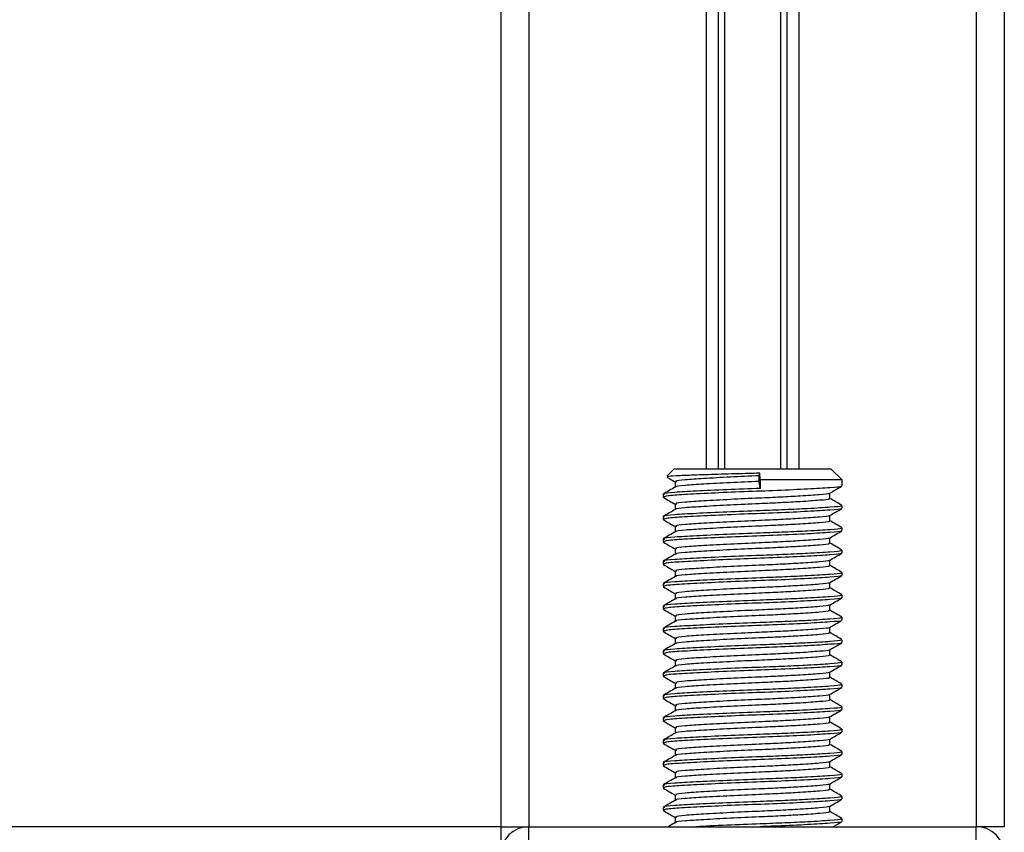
# Model space of a CAD drawing. Header units: millimetres. Extents: x 0 to 420, y 0 to 297.
# Tile 76 of 119: x 209.79 to 212.7, y 207.05 to 209.45. Entities that reach past the tile are written whole.
import ezdxf

# ---------------------------------------------------------------- set-up
doc = ezdxf.new("R2010")
doc.units = ezdxf.units.MM

msp = doc.modelspace()

# ---------------------------------------------------------------- linework, layer by layer
at = {"color": 7, "linetype": 'Continuous', "lineweight": 25}
for p, q in [((211.21221, 228.18248), (211.21221, 207.0679)), ((211.29469, 228.18248), (211.29469, 207.0679)), ((212.61435, 228.18248), (212.61435, 207.0679)), ((212.69683, 228.18248), (212.69683, 207.0679)), ((211.8176, 224.95261), (211.8176, 208.12363)), ((211.85337, 224.95261), (211.85337, 208.12363)), ((211.87231, 224.95261), (211.87231, 208.12363)), ((212.03673, 224.95261), (212.03673, 208.12363)), ((212.05567, 224.95261), (212.05567, 208.12363)), ((212.09143, 224.95261), (212.09143, 208.12363)), ((211.72358, 208.12363), (211.70216, 208.10221)), ((211.72358, 208.12363), (212.18546, 208.12363)), ((211.97431, 208.10301), (211.97559, 208.11155)), ((211.9774, 208.09064), (211.97559, 208.11155)), ((212.21845, 208.09064), (212.18546, 208.12363)), ((211.7263, 208.08554), (211.7263, 208.06952)), ((211.97431, 208.08651), (211.97431, 208.10301)), ((211.9774, 208.06589), (211.97431, 208.08651)), ((211.9774, 208.09064), (211.9774, 208.06589)), ((212.21845, 208.09064), (211.9774, 208.09064)), ((212.21845, 208.0732), (212.21845, 208.09064)), ((212.18274, 208.03606), (212.18274, 208.05214)), ((211.69059, 208.04847), (211.69059, 208.04019)), ((211.69096, 208.03962), (211.69318, 208.03925)), ((211.7263, 208.01956), (211.7263, 208.00354)), ((212.21845, 208.00721), (212.21845, 208.01546)), ((211.69059, 207.98249), (211.69059, 207.97421)), ((211.69096, 207.97363), (211.69318, 207.97327)), ((212.18274, 207.97007), (212.18274, 207.98616)), ((211.7263, 207.95358), (211.7263, 207.93755)), ((212.21845, 207.94123), (212.21845, 207.94948)), ((211.69059, 207.9165), (211.69059, 207.90823)), ((211.69096, 207.90765), (211.69318, 207.90728)), ((212.18274, 207.90409), (212.18274, 207.92017)), ((211.7263, 207.88759), (211.7263, 207.87157)), ((212.21845, 207.87525), (212.21845, 207.8835)), ((211.69059, 207.85052), (211.69059, 207.84224)), ((212.18274, 207.83811), (212.18274, 207.85419)), ((211.69096, 207.84167), (211.69318, 207.8413)), ((211.7263, 207.82161), (211.7263, 207.80559)), ((212.21845, 207.80926), (212.21845, 207.81751)), ((211.69059, 207.78454), (211.69059, 207.77626)), ((211.69096, 207.77568), (211.69318, 207.77532)), ((212.18274, 207.77212), (212.18274, 207.78821)), ((211.7263, 207.75563), (211.7263, 207.73961)), ((212.21845, 207.74328), (212.21845, 207.75153)), ((211.69059, 207.71856), (211.69059, 207.71028)), ((211.69096, 207.7097), (211.69318, 207.70933)), ((212.18274, 207.70614), (212.18274, 207.72222)), ((211.7263, 207.68964), (211.7263, 207.67362)), ((212.21845, 207.6773), (212.21845, 207.68555)), ((211.69059, 207.65257), (211.69059, 207.64429)), ((212.18274, 207.64016), (212.18274, 207.65624)), ((211.69096, 207.64372), (211.69318, 207.64335)), ((211.7263, 207.62366), (211.7263, 207.60764)), ((212.21845, 207.61132), (212.21845, 207.61956)), ((212.18274, 207.57417), (212.18274, 207.59026)), ((211.69059, 207.58659), (211.69059, 207.57831)), ((211.69096, 207.57773), (211.69318, 207.57737)), ((211.7263, 207.55768), (211.7263, 207.54166)), ((212.21845, 207.54533), (212.21845, 207.55358)), ((211.69059, 207.52061), (211.69059, 207.51233)), ((211.69096, 207.51175), (211.69318, 207.51138)), ((212.18274, 207.50819), (212.18274, 207.52427)), ((211.7263, 207.4917), (211.7263, 207.47567)), ((212.21845, 207.47935), (212.21845, 207.4876)), ((211.69059, 207.45462), (211.69059, 207.44634)), ((211.69096, 207.44577), (211.69318, 207.4454)), ((212.18274, 207.44221), (212.18274, 207.45829)), ((211.7263, 207.42571), (211.7263, 207.40969)), ((212.21845, 207.41337), (212.21845, 207.42161)), ((211.69059, 207.38864), (211.69059, 207.38036)), ((212.18274, 207.37622), (212.18274, 207.39231)), ((211.69096, 207.37978), (211.69318, 207.37942)), ((211.7263, 207.35973), (211.7263, 207.34371)), ((212.21845, 207.34738), (212.21845, 207.35563)), ((212.18274, 207.31024), (212.18274, 207.32632)), ((211.69059, 207.32266), (211.69059, 207.31438)), ((211.69096, 207.3138), (211.69318, 207.31344)), ((211.7263, 207.29375), (211.7263, 207.27772)), ((212.21845, 207.2814), (212.21845, 207.28965)), ((211.69059, 207.25667), (211.69059, 207.24839)), ((211.69096, 207.24782), (211.69318, 207.24745)), ((212.18274, 207.24426), (212.18274, 207.26034)), ((211.7263, 207.22776), (211.7263, 207.21174)), ((212.21845, 207.21542), (212.21845, 207.22366)), ((211.69059, 207.19069), (211.69059, 207.18241)), ((211.69096, 207.18184), (211.69318, 207.18147)), ((212.18274, 207.17828), (212.18274, 207.19436)), ((211.7263, 207.16178), (211.7263, 207.14576)), ((212.21845, 207.14943), (212.21845, 207.15768)), ((211.69059, 207.12471), (211.69059, 207.11643)), ((212.18274, 207.11229), (212.18274, 207.12838)), ((211.69096, 207.11585), (211.69318, 207.11549)), ((211.7263, 207.0958), (211.7263, 207.07977)), ((211.21221, 207.0679), (164.1003, 207.0679)), ((211.21221, 207.0679), (211.21221, 206.99532)), ((211.21221, 207.0679), (211.29469, 207.0679)), ((211.29469, 207.00192), (211.29469, 207.0679)), ((211.29469, 207.0679), (212.61435, 207.0679)), ((212.21845, 207.08345), (212.21845, 207.0917)), ((212.69683, 207.0679), (212.61435, 207.0679)), ((212.61435, 207.00192), (212.61435, 207.0679))]:
    msp.add_line(p, q, dxfattribs=at)
for centre, start, end in [((211.29469, 206.98542), 90, 180), ((212.61435, 206.98542), 0, 90)]:
    msp.add_arc(centre, 0.08248, start, end, dxfattribs=at)
for points, knots in [([(211.70387, 208.1005), (211.70407, 208.10098), (211.70461, 208.10225), (211.73753, 208.10423), (211.79495, 208.10632), (211.87075, 208.10874), (211.93389, 208.1105), (211.96849, 208.11137), (211.97559, 208.11155)], [0, 0, 0, 0, 0.127965, 0.3355013, 0.5431564, 0.74606, 0.9478924, 1, 1, 1, 1]), ([(211.70196, 208.09923), (211.70448, 208.09777), (211.7126, 208.09307), (211.72071, 208.08837), (211.7263, 208.08513)], [0, 0, 0, 0, 0.3105896, 1, 1, 1, 1]), ([(211.97431, 208.08651), (211.94548, 208.08524), (211.88702, 208.08267), (211.80807, 208.07831), (211.75324, 208.07468), (211.72624, 208.07175), (211.7288, 208.07018), (211.72911, 208.06999)], [0, 0, 0, 0, 0.2397753, 0.4862266, 0.7231599, 0.9662013, 1, 1, 1, 1]), ([(211.97431, 208.10301), (211.94546, 208.10174), (211.88697, 208.09916), (211.80824, 208.09481), (211.75262, 208.09117), (211.72514, 208.08794), (211.72914, 208.08606), (211.7302, 208.08556)], [0, 0, 0, 0, 0.2274733, 0.46128, 0.686057, 0.9166289, 1, 1, 1, 1]), ([(211.72708, 208.06997), (211.72111, 208.06651), (211.70916, 208.05959), (211.69721, 208.05268), (211.69124, 208.04922)], [0, 0, 0, 0, 0.49989867, 1, 1, 1, 1]), ([(211.9774, 208.06589), (211.94405, 208.06462), (211.87641, 208.06205), (211.78534, 208.05769), (211.72104, 208.05406), (211.68928, 208.05083), (211.69386, 208.04896), (211.69506, 208.04847)], [0, 0, 0, 0, 0.227753, 0.46184, 0.6868963, 0.9177483, 1, 1, 1, 1]), ([(212.2147, 208.07224), (212.21508, 208.072), (212.21764, 208.0704), (212.18575, 208.06784), (212.12145, 208.06374), (212.02952, 208.05948), (211.92788, 208.0559), (211.82956, 208.05165), (211.75031, 208.04756), (211.69888, 208.04407), (211.69482, 208.04144), (211.6929, 208.04019)], [0, 0, 0, 0, 0.020946, 0.1431057, 0.2683321, 0.3948123, 0.5164381, 0.6428345, 0.7681974, 0.8902633, 1, 1, 1, 1]), ([(212.18161, 208.05148), (212.18758, 208.05494), (212.19952, 208.06186), (212.21146, 208.06877), (212.21744, 208.07223)], [0, 0, 0, 0, 0.4999098, 1, 1, 1, 1]), ([(211.6916, 208.03924), (211.69757, 208.03578), (211.70914, 208.02909), (211.72071, 208.02239), (211.7263, 208.01915)], [0, 0, 0, 0, 0.5163558, 1, 1, 1, 1]), ([(212.17867, 208.03606), (212.1797, 208.03551), (212.18326, 208.03358), (212.15508, 208.03071), (212.10322, 208.02696), (212.03886, 208.02339), (211.96764, 208.02023), (211.88687, 208.01668), (211.8081, 208.01233), (211.75323, 208.00869), (211.72624, 208.00577), (211.7288, 208.0042), (211.72911, 208.00401)], [0, 0, 0, 0, 0.0490909, 0.1710963, 0.2961678, 0.392313, 0.4852006, 0.6086368, 0.7355098, 0.8574829, 0.9826005, 1, 1, 1, 1]), ([(212.17961, 208.05149), (212.17986, 208.0513), (212.18188, 208.04974), (212.15435, 208.04722), (212.10337, 208.04345), (212.03883, 208.03988), (211.96766, 208.03673), (211.88682, 208.03317), (211.80828, 208.02882), (211.75261, 208.02519), (211.72515, 208.02196), (211.72914, 208.02008), (211.7302, 208.01958)], [0, 0, 0, 0, 0.0170089, 0.1395429, 0.2651564, 0.3617182, 0.4550083, 0.5789794, 0.7064021, 0.8289037, 0.9545634, 1, 1, 1, 1]), ([(212.2178, 208.01622), (212.21182, 208.01968), (212.20014, 208.02645), (212.18845, 208.03322), (212.18274, 208.03653)], [0, 0, 0, 0, 0.5112595, 1, 1, 1, 1]), ([(211.72708, 208.00399), (211.72111, 208.00053), (211.70916, 207.99361), (211.69721, 207.98669), (211.69124, 207.98323)], [0, 0, 0, 0, 0.4998987, 1, 1, 1, 1]), ([(212.21374, 208.01546), (212.21493, 208.0149), (212.21908, 208.01297), (212.18648, 208.01009), (212.12649, 208.00634), (212.05206, 208.00277), (211.9697, 207.99961), (211.87623, 207.99606), (211.78538, 207.99171), (211.72103, 207.98807), (211.68928, 207.98485), (211.69386, 207.98298), (211.69506, 207.98249)], [0, 0, 0, 0, 0.04826734, 0.16698745, 0.28868792, 0.3822403, 0.47262643, 0.59273734, 0.71618864, 0.8348774, 0.95662262, 1, 1, 1, 1]), ([(212.2147, 208.00626), (212.21508, 208.00602), (212.21764, 208.00442), (212.18575, 208.00185), (212.12145, 207.99776), (212.02952, 207.9935), (211.92788, 207.98992), (211.82956, 207.98567), (211.75031, 207.98158), (211.69888, 207.97809), (211.69482, 207.97546), (211.6929, 207.97421)], [0, 0, 0, 0, 0.020946, 0.1431057, 0.2683321, 0.3948123, 0.5164381, 0.6428345, 0.7681974, 0.8902633, 1, 1, 1, 1]), ([(212.18161, 207.9855), (212.18758, 207.98896), (212.19952, 207.99588), (212.21146, 208.00279), (212.21744, 208.00625)], [0, 0, 0, 0, 0.4999098, 1, 1, 1, 1]), ([(211.6916, 207.97326), (211.69757, 207.9698), (211.70914, 207.9631), (211.72071, 207.9564), (211.7263, 207.95316)], [0, 0, 0, 0, 0.5163558, 1, 1, 1, 1]), ([(212.17867, 207.97008), (212.1797, 207.96953), (212.18326, 207.9676), (212.15508, 207.96473), (212.10322, 207.96097), (212.03886, 207.9574), (211.96764, 207.95425), (211.88687, 207.9507), (211.8081, 207.94634), (211.75323, 207.94271), (211.72624, 207.93979), (211.7288, 207.93822), (211.72911, 207.93802)], [0, 0, 0, 0, 0.04909091, 0.17109626, 0.29616782, 0.39231299, 0.48520062, 0.60863681, 0.73550977, 0.85748287, 0.98260048, 1, 1, 1, 1]), ([(212.17961, 207.9855), (212.17986, 207.98531), (212.18188, 207.98376), (212.15435, 207.98124), (212.10337, 207.97747), (212.03883, 207.9739), (211.96766, 207.97074), (211.88682, 207.96719), (211.80828, 207.96284), (211.75261, 207.95921), (211.72515, 207.95598), (211.72914, 207.9541), (211.7302, 207.9536)], [0, 0, 0, 0, 0.0170089, 0.1395429, 0.2651564, 0.3617182, 0.4550083, 0.5789794, 0.7064021, 0.8289037, 0.9545634, 1, 1, 1, 1]), ([(212.2178, 207.95024), (212.21182, 207.9537), (212.20014, 207.96047), (212.18845, 207.96724), (212.18274, 207.97055)], [0, 0, 0, 0, 0.5112595, 1, 1, 1, 1]), ([(211.72708, 207.93801), (211.72111, 207.93455), (211.70916, 207.92763), (211.69721, 207.92071), (211.69124, 207.91725)], [0, 0, 0, 0, 0.4998987, 1, 1, 1, 1]), ([(212.21374, 207.94948), (212.21493, 207.94892), (212.21908, 207.94698), (212.18648, 207.94411), (212.12649, 207.94035), (212.05206, 207.93678), (211.9697, 207.93363), (211.87623, 207.93008), (211.78538, 207.92573), (211.72103, 207.92209), (211.68928, 207.91887), (211.69386, 207.917), (211.69506, 207.9165)], [0, 0, 0, 0, 0.0482673, 0.1669875, 0.2886879, 0.3822403, 0.4726264, 0.5927373, 0.7161886, 0.8348774, 0.9566226, 1, 1, 1, 1]), ([(212.2147, 207.94027), (212.21508, 207.94004), (212.21764, 207.93844), (212.18575, 207.93587), (212.12145, 207.93177), (212.02952, 207.92752), (211.92788, 207.92394), (211.82956, 207.91969), (211.75031, 207.91559), (211.69888, 207.91211), (211.69482, 207.90947), (211.6929, 207.90823)], [0, 0, 0, 0, 0.020946, 0.1431057, 0.2683321, 0.3948123, 0.5164381, 0.6428345, 0.7681974, 0.8902633, 1, 1, 1, 1]), ([(212.18161, 207.91952), (212.18758, 207.92298), (212.19952, 207.92989), (212.21146, 207.93681), (212.21744, 207.94027)], [0, 0, 0, 0, 0.4999098, 1, 1, 1, 1]), ([(211.6916, 207.90727), (211.69757, 207.90382), (211.70914, 207.89712), (211.72071, 207.89042), (211.7263, 207.88718)], [0, 0, 0, 0, 0.5163558, 1, 1, 1, 1]), ([(212.17961, 207.91952), (212.17986, 207.91933), (212.18188, 207.91777), (212.15435, 207.91525), (212.10337, 207.91149), (212.03883, 207.90792), (211.96766, 207.90476), (211.88682, 207.90121), (211.80828, 207.89686), (211.75261, 207.89322), (211.72515, 207.88999), (211.72914, 207.88811), (211.7302, 207.88762)], [0, 0, 0, 0, 0.0170089, 0.1395429, 0.2651564, 0.3617182, 0.4550083, 0.5789794, 0.7064021, 0.8289037, 0.9545634, 1, 1, 1, 1]), ([(212.21374, 207.8835), (212.21493, 207.88294), (212.21908, 207.881), (212.18648, 207.87813), (212.12649, 207.87437), (212.05206, 207.8708), (211.9697, 207.86765), (211.87623, 207.86409), (211.78538, 207.85974), (211.72103, 207.85611), (211.68928, 207.85288), (211.69386, 207.85101), (211.69506, 207.85052)], [0, 0, 0, 0, 0.0482673, 0.1669875, 0.2886879, 0.3822403, 0.4726264, 0.5927373, 0.7161886, 0.8348774, 0.9566226, 1, 1, 1, 1]), ([(212.17867, 207.9041), (212.1797, 207.90354), (212.18326, 207.90161), (212.15508, 207.89875), (212.10322, 207.89499), (212.03886, 207.89142), (211.96764, 207.88827), (211.88687, 207.88471), (211.8081, 207.88036), (211.75323, 207.87673), (211.72624, 207.8738), (211.7288, 207.87223), (211.72911, 207.87204)], [0, 0, 0, 0, 0.0490909, 0.1710963, 0.2961678, 0.392313, 0.4852006, 0.6086368, 0.7355098, 0.8574829, 0.9826005, 1, 1, 1, 1]), ([(212.2178, 207.88426), (212.21182, 207.88772), (212.20014, 207.89448), (212.18845, 207.90125), (212.18274, 207.90456)], [0, 0, 0, 0, 0.5112595, 1, 1, 1, 1]), ([(211.72708, 207.87202), (211.72111, 207.86856), (211.70916, 207.86164), (211.69721, 207.85473), (211.69124, 207.85127)], [0, 0, 0, 0, 0.4998987, 1, 1, 1, 1]), ([(212.2147, 207.87429), (212.21508, 207.87406), (212.21764, 207.87245), (212.18575, 207.86989), (212.12145, 207.86579), (212.02952, 207.86153), (211.92788, 207.85795), (211.82956, 207.8537), (211.75031, 207.84961), (211.69888, 207.84612), (211.69482, 207.84349), (211.6929, 207.84224)], [0, 0, 0, 0, 0.020946, 0.1431057, 0.2683321, 0.3948123, 0.5164381, 0.6428345, 0.7681974, 0.8902633, 1, 1, 1, 1]), ([(212.17961, 207.85354), (212.17986, 207.85335), (212.18188, 207.85179), (212.15435, 207.84927), (212.10337, 207.8455), (212.03883, 207.84193), (211.96766, 207.83878), (211.88682, 207.83523), (211.80828, 207.83087), (211.75261, 207.82724), (211.72515, 207.82401), (211.72914, 207.82213), (211.7302, 207.82163)], [0, 0, 0, 0, 0.0170089, 0.1395429, 0.2651564, 0.3617182, 0.4550083, 0.5789794, 0.7064021, 0.8289037, 0.9545634, 1, 1, 1, 1]), ([(212.18161, 207.85354), (212.18758, 207.85699), (212.19952, 207.86391), (212.21146, 207.87083), (212.21744, 207.87428)], [0, 0, 0, 0, 0.4999098, 1, 1, 1, 1]), ([(211.6916, 207.84129), (211.69757, 207.83783), (211.70914, 207.83114), (211.72071, 207.82444), (211.7263, 207.8212)], [0, 0, 0, 0, 0.5163558, 1, 1, 1, 1]), ([(212.17867, 207.83811), (212.1797, 207.83756), (212.18326, 207.83563), (212.15508, 207.83276), (212.10322, 207.82901), (212.03886, 207.82544), (211.96764, 207.82228), (211.88687, 207.81873), (211.8081, 207.81438), (211.75323, 207.81074), (211.72624, 207.80782), (211.7288, 207.80625), (211.72911, 207.80606)], [0, 0, 0, 0, 0.0490909, 0.1710963, 0.2961678, 0.392313, 0.4852006, 0.6086368, 0.7355098, 0.8574829, 0.9826005, 1, 1, 1, 1]), ([(212.2178, 207.81827), (212.21182, 207.82173), (212.20014, 207.8285), (212.18845, 207.83527), (212.18274, 207.83858)], [0, 0, 0, 0, 0.5112595, 1, 1, 1, 1]), ([(211.72708, 207.80604), (211.72111, 207.80258), (211.70916, 207.79566), (211.69721, 207.78874), (211.69124, 207.78528)], [0, 0, 0, 0, 0.4998987, 1, 1, 1, 1]), ([(212.21374, 207.81751), (212.21493, 207.81695), (212.21908, 207.81502), (212.18648, 207.81215), (212.12649, 207.80839), (212.05206, 207.80482), (211.9697, 207.80166), (211.87623, 207.79811), (211.78538, 207.79376), (211.72103, 207.79012), (211.68928, 207.7869), (211.69386, 207.78503), (211.69506, 207.78454)], [0, 0, 0, 0, 0.0482673, 0.1669875, 0.2886879, 0.3822403, 0.4726264, 0.5927373, 0.7161886, 0.8348774, 0.9566226, 1, 1, 1, 1]), ([(212.2147, 207.80831), (212.21508, 207.80807), (212.21764, 207.80647), (212.18575, 207.80391), (212.12145, 207.79981), (212.02952, 207.79555), (211.92788, 207.79197), (211.82956, 207.78772), (211.75031, 207.78363), (211.69888, 207.78014), (211.69482, 207.77751), (211.6929, 207.77626)], [0, 0, 0, 0, 0.020946, 0.1431057, 0.2683321, 0.3948123, 0.5164381, 0.6428345, 0.7681974, 0.8902633, 1, 1, 1, 1]), ([(212.18161, 207.78755), (212.18758, 207.79101), (212.19952, 207.79793), (212.21146, 207.80484), (212.21744, 207.8083)], [0, 0, 0, 0, 0.4999098, 1, 1, 1, 1]), ([(211.6916, 207.77531), (211.69757, 207.77185), (211.70914, 207.76515), (211.72071, 207.75845), (211.7263, 207.75521)], [0, 0, 0, 0, 0.5163558, 1, 1, 1, 1]), ([(212.17867, 207.77213), (212.1797, 207.77158), (212.18326, 207.76965), (212.15508, 207.76678), (212.10322, 207.76303), (212.03886, 207.75945), (211.96764, 207.7563), (211.88687, 207.75275), (211.8081, 207.7484), (211.75323, 207.74476), (211.72624, 207.74184), (211.7288, 207.74027), (211.72911, 207.74007)], [0, 0, 0, 0, 0.0490909, 0.1710963, 0.2961678, 0.392313, 0.4852006, 0.6086368, 0.7355098, 0.8574829, 0.9826005, 1, 1, 1, 1]), ([(212.17961, 207.78755), (212.17986, 207.78736), (212.18188, 207.78581), (212.15435, 207.78329), (212.10337, 207.77952), (212.03883, 207.77595), (211.96766, 207.7728), (211.88682, 207.76924), (211.80828, 207.76489), (211.75261, 207.76126), (211.72515, 207.75803), (211.72914, 207.75615), (211.7302, 207.75565)], [0, 0, 0, 0, 0.0170089, 0.1395429, 0.2651564, 0.3617182, 0.4550083, 0.5789794, 0.7064021, 0.8289037, 0.9545634, 1, 1, 1, 1]), ([(212.2178, 207.75229), (212.21182, 207.75575), (212.20014, 207.76252), (212.18845, 207.76929), (212.18274, 207.7726)], [0, 0, 0, 0, 0.5112595, 1, 1, 1, 1]), ([(211.72708, 207.74006), (211.72111, 207.7366), (211.70916, 207.72968), (211.69721, 207.72276), (211.69124, 207.7193)], [0, 0, 0, 0, 0.4998987, 1, 1, 1, 1]), ([(212.21374, 207.75153), (212.21493, 207.75097), (212.21908, 207.74903), (212.18648, 207.74616), (212.12649, 207.74241), (212.05206, 207.73883), (211.9697, 207.73568), (211.87623, 207.73213), (211.78538, 207.72778), (211.72103, 207.72414), (211.68928, 207.72092), (211.69386, 207.71905), (211.69506, 207.71856)], [0, 0, 0, 0, 0.04826734, 0.16698745, 0.28868792, 0.3822403, 0.47262643, 0.59273734, 0.71618864, 0.8348774, 0.95662262, 1, 1, 1, 1]), ([(212.2147, 207.74232), (212.21508, 207.74209), (212.21764, 207.74049), (212.18575, 207.73792), (212.12145, 207.73383), (212.02952, 207.72957), (211.92788, 207.72599), (211.82956, 207.72174), (211.75031, 207.71764), (211.69888, 207.71416), (211.69482, 207.71152), (211.6929, 207.71028)], [0, 0, 0, 0, 0.02094603, 0.1431057, 0.26833207, 0.39481226, 0.5164381, 0.64283453, 0.76819743, 0.89026332, 1, 1, 1, 1]), ([(212.18161, 207.72157), (212.18758, 207.72503), (212.19952, 207.73195), (212.21146, 207.73886), (212.21744, 207.74232)], [0, 0, 0, 0, 0.4999098, 1, 1, 1, 1]), ([(211.6916, 207.70932), (211.69757, 207.70587), (211.70914, 207.69917), (211.72071, 207.69247), (211.7263, 207.68923)], [0, 0, 0, 0, 0.5163558, 1, 1, 1, 1]), ([(212.17867, 207.70615), (212.1797, 207.70559), (212.18326, 207.70366), (212.15508, 207.7008), (212.10322, 207.69704), (212.03886, 207.69347), (211.96764, 207.69032), (211.88687, 207.68676), (211.8081, 207.68241), (211.75323, 207.67878), (211.72624, 207.67585), (211.7288, 207.67428), (211.72911, 207.67409)], [0, 0, 0, 0, 0.04909091, 0.17109626, 0.29616782, 0.39231299, 0.48520062, 0.60863681, 0.73550977, 0.85748287, 0.98260048, 1, 1, 1, 1]), ([(212.17961, 207.72157), (212.17986, 207.72138), (212.18188, 207.71983), (212.15435, 207.7173), (212.10337, 207.71354), (212.03883, 207.70997), (211.96766, 207.70681), (211.88682, 207.70326), (211.80828, 207.69891), (211.75261, 207.69527), (211.72515, 207.69204), (211.72914, 207.69016), (211.7302, 207.68967)], [0, 0, 0, 0, 0.0170089, 0.1395429, 0.2651564, 0.3617182, 0.4550083, 0.5789794, 0.7064021, 0.8289037, 0.9545634, 1, 1, 1, 1]), ([(212.2178, 207.68631), (212.21182, 207.68977), (212.20014, 207.69653), (212.18845, 207.7033), (212.18274, 207.70661)], [0, 0, 0, 0, 0.5112595, 1, 1, 1, 1]), ([(212.21374, 207.68555), (212.21493, 207.68499), (212.21908, 207.68305), (212.18648, 207.68018), (212.12649, 207.67642), (212.05206, 207.67285), (211.9697, 207.6697), (211.87623, 207.66614), (211.78538, 207.66179), (211.72103, 207.65816), (211.68928, 207.65493), (211.69386, 207.65306), (211.69506, 207.65257)], [0, 0, 0, 0, 0.0482673, 0.1669875, 0.2886879, 0.3822403, 0.4726264, 0.5927373, 0.7161886, 0.8348774, 0.9566226, 1, 1, 1, 1]), ([(212.2147, 207.67634), (212.21508, 207.67611), (212.21764, 207.6745), (212.18575, 207.67194), (212.12145, 207.66784), (212.02952, 207.66358), (211.92788, 207.66001), (211.82956, 207.65575), (211.75031, 207.65166), (211.69888, 207.64817), (211.69482, 207.64554), (211.6929, 207.64429)], [0, 0, 0, 0, 0.02094603, 0.1431057, 0.26833207, 0.39481226, 0.5164381, 0.64283453, 0.76819743, 0.89026332, 1, 1, 1, 1]), ([(212.18161, 207.65559), (212.18758, 207.65904), (212.19952, 207.66596), (212.21146, 207.67288), (212.21744, 207.67633)], [0, 0, 0, 0, 0.4999098, 1, 1, 1, 1]), ([(211.72708, 207.67408), (211.72111, 207.67062), (211.70916, 207.66369), (211.69721, 207.65678), (211.69124, 207.65332)], [0, 0, 0, 0, 0.4998987, 1, 1, 1, 1]), ([(212.17961, 207.65559), (212.17986, 207.6554), (212.18188, 207.65384), (212.15435, 207.65132), (212.10337, 207.64755), (212.03883, 207.64398), (211.96766, 207.64083), (211.88682, 207.63728), (211.80828, 207.63293), (211.75261, 207.62929), (211.72515, 207.62606), (211.72914, 207.62418), (211.7302, 207.62368)], [0, 0, 0, 0, 0.0170089, 0.1395429, 0.2651564, 0.3617182, 0.4550083, 0.5789794, 0.7064021, 0.8289037, 0.9545634, 1, 1, 1, 1]), ([(211.6916, 207.64334), (211.69757, 207.63988), (211.70914, 207.63319), (211.72071, 207.62649), (211.7263, 207.62325)], [0, 0, 0, 0, 0.5163558, 1, 1, 1, 1]), ([(212.21374, 207.61956), (212.21493, 207.619), (212.21908, 207.61707), (212.18648, 207.6142), (212.12649, 207.61044), (212.05206, 207.60687), (211.9697, 207.60371), (211.87623, 207.60016), (211.78538, 207.59581), (211.72103, 207.59217), (211.68928, 207.58895), (211.69386, 207.58708), (211.69506, 207.58659)], [0, 0, 0, 0, 0.04826734, 0.16698745, 0.28868792, 0.3822403, 0.47262643, 0.59273734, 0.71618864, 0.8348774, 0.95662262, 1, 1, 1, 1]), ([(212.17867, 207.64017), (212.1797, 207.63961), (212.18326, 207.63768), (212.15508, 207.63482), (212.10322, 207.63106), (212.03886, 207.62749), (211.96764, 207.62433), (211.88687, 207.62078), (211.8081, 207.61643), (211.75323, 207.61279), (211.72624, 207.60987), (211.7288, 207.6083), (211.72911, 207.60811)], [0, 0, 0, 0, 0.04909091, 0.17109626, 0.29616782, 0.39231299, 0.48520062, 0.60863681, 0.73550977, 0.85748287, 0.98260048, 1, 1, 1, 1]), ([(212.2178, 207.62033), (212.21182, 207.62379), (212.20014, 207.63055), (212.18845, 207.63732), (212.18274, 207.64063)], [0, 0, 0, 0, 0.5112595, 1, 1, 1, 1]), ([(211.72708, 207.60809), (211.72111, 207.60463), (211.70916, 207.59771), (211.69721, 207.59079), (211.69124, 207.58733)], [0, 0, 0, 0, 0.4998987, 1, 1, 1, 1]), ([(212.2147, 207.61036), (212.21508, 207.61012), (212.21764, 207.60852), (212.18575, 207.60596), (212.12145, 207.60186), (212.02952, 207.5976), (211.92788, 207.59402), (211.82956, 207.58977), (211.75031, 207.58568), (211.69888, 207.58219), (211.69482, 207.57956), (211.6929, 207.57831)], [0, 0, 0, 0, 0.020946, 0.1431057, 0.2683321, 0.3948123, 0.5164381, 0.6428345, 0.7681974, 0.8902633, 1, 1, 1, 1]), ([(212.17961, 207.5896), (212.17986, 207.58942), (212.18188, 207.58786), (212.15435, 207.58534), (212.10337, 207.58157), (212.03883, 207.578), (211.96766, 207.57485), (211.88682, 207.57129), (211.80828, 207.56694), (211.75261, 207.56331), (211.72515, 207.56008), (211.72914, 207.5582), (211.7302, 207.5577)], [0, 0, 0, 0, 0.0170089, 0.1395429, 0.2651564, 0.3617182, 0.4550083, 0.5789794, 0.7064021, 0.8289037, 0.9545634, 1, 1, 1, 1]), ([(212.18161, 207.5896), (212.18758, 207.59306), (212.19952, 207.59998), (212.21146, 207.60689), (212.21744, 207.61035)], [0, 0, 0, 0, 0.4999098, 1, 1, 1, 1]), ([(211.6916, 207.57736), (211.69757, 207.5739), (211.70914, 207.56721), (211.72071, 207.56051), (211.7263, 207.55727)], [0, 0, 0, 0, 0.5163558, 1, 1, 1, 1]), ([(212.17867, 207.57418), (212.1797, 207.57363), (212.18326, 207.5717), (212.15508, 207.56883), (212.10322, 207.56508), (212.03886, 207.5615), (211.96764, 207.55835), (211.88687, 207.5548), (211.8081, 207.55045), (211.75323, 207.54681), (211.72624, 207.54389), (211.7288, 207.54232), (211.72911, 207.54213)], [0, 0, 0, 0, 0.0490909, 0.1710963, 0.2961678, 0.392313, 0.4852006, 0.6086368, 0.7355098, 0.8574829, 0.9826005, 1, 1, 1, 1]), ([(212.2178, 207.55434), (212.21182, 207.5578), (212.20014, 207.56457), (212.18845, 207.57134), (212.18274, 207.57465)], [0, 0, 0, 0, 0.5112595, 1, 1, 1, 1]), ([(211.72708, 207.54211), (211.72111, 207.53865), (211.70916, 207.53173), (211.69721, 207.52481), (211.69124, 207.52135)], [0, 0, 0, 0, 0.4998987, 1, 1, 1, 1]), ([(212.21374, 207.55358), (212.21493, 207.55302), (212.21908, 207.55108), (212.18648, 207.54821), (212.12649, 207.54446), (212.05206, 207.54088), (211.9697, 207.53773), (211.87623, 207.53418), (211.78538, 207.52983), (211.72103, 207.52619), (211.68928, 207.52297), (211.69386, 207.5211), (211.69506, 207.52061)], [0, 0, 0, 0, 0.0482673, 0.1669875, 0.2886879, 0.3822403, 0.4726264, 0.5927373, 0.7161886, 0.8348774, 0.9566226, 1, 1, 1, 1]), ([(212.2147, 207.54437), (212.21508, 207.54414), (212.21764, 207.54254), (212.18575, 207.53997), (212.12145, 207.53588), (212.02952, 207.53162), (211.92788, 207.52804), (211.82956, 207.52379), (211.75031, 207.51969), (211.69888, 207.51621), (211.69482, 207.51357), (211.6929, 207.51233)], [0, 0, 0, 0, 0.02094603, 0.1431057, 0.26833207, 0.39481226, 0.5164381, 0.64283453, 0.76819743, 0.89026332, 1, 1, 1, 1]), ([(212.18161, 207.52362), (212.18758, 207.52708), (212.19952, 207.534), (212.21146, 207.54091), (212.21744, 207.54437)], [0, 0, 0, 0, 0.4999098, 1, 1, 1, 1]), ([(211.6916, 207.51138), (211.69757, 207.50792), (211.70914, 207.50122), (211.72071, 207.49452), (211.7263, 207.49128)], [0, 0, 0, 0, 0.5163558, 1, 1, 1, 1]), ([(212.17867, 207.5082), (212.1797, 207.50765), (212.18326, 207.50572), (212.15508, 207.50285), (212.10322, 207.49909), (212.03886, 207.49552), (211.96764, 207.49237), (211.88687, 207.48881), (211.8081, 207.48446), (211.75323, 207.48083), (211.72624, 207.47791), (211.7288, 207.47633), (211.72911, 207.47614)], [0, 0, 0, 0, 0.0490909, 0.1710963, 0.2961678, 0.392313, 0.4852006, 0.6086368, 0.7355098, 0.8574829, 0.9826005, 1, 1, 1, 1]), ([(212.17961, 207.52362), (212.17986, 207.52343), (212.18188, 207.52188), (212.15435, 207.51936), (212.10337, 207.51559), (212.03883, 207.51202), (211.96766, 207.50886), (211.88682, 207.50531), (211.80828, 207.50096), (211.75261, 207.49732), (211.72515, 207.49409), (211.72914, 207.49222), (211.7302, 207.49172)], [0, 0, 0, 0, 0.0170089, 0.1395429, 0.2651564, 0.3617182, 0.4550083, 0.5789794, 0.7064021, 0.8289037, 0.9545634, 1, 1, 1, 1]), ([(212.2178, 207.48836), (212.21182, 207.49182), (212.20014, 207.49859), (212.18845, 207.50536), (212.18274, 207.50866)], [0, 0, 0, 0, 0.5112595, 1, 1, 1, 1]), ([(211.72708, 207.47613), (211.72111, 207.47267), (211.70916, 207.46574), (211.69721, 207.45883), (211.69124, 207.45537)], [0, 0, 0, 0, 0.4998987, 1, 1, 1, 1]), ([(212.21374, 207.4876), (212.21493, 207.48704), (212.21908, 207.4851), (212.18648, 207.48223), (212.12649, 207.47847), (212.05206, 207.4749), (211.9697, 207.47175), (211.87623, 207.4682), (211.78538, 207.46384), (211.72103, 207.46021), (211.68928, 207.45699), (211.69386, 207.45511), (211.69506, 207.45462)], [0, 0, 0, 0, 0.0482673, 0.1669875, 0.2886879, 0.3822403, 0.4726264, 0.5927373, 0.7161886, 0.8348774, 0.9566226, 1, 1, 1, 1]), ([(212.2147, 207.47839), (212.21508, 207.47816), (212.21764, 207.47655), (212.18575, 207.47399), (212.12145, 207.46989), (212.02952, 207.46563), (211.92788, 207.46206), (211.82956, 207.4578), (211.75031, 207.45371), (211.69888, 207.45022), (211.69482, 207.44759), (211.6929, 207.44634)], [0, 0, 0, 0, 0.020946, 0.1431057, 0.2683321, 0.3948123, 0.5164381, 0.6428345, 0.7681974, 0.8902633, 1, 1, 1, 1]), ([(212.18161, 207.45764), (212.18758, 207.4611), (212.19952, 207.46801), (212.21146, 207.47493), (212.21744, 207.47838)], [0, 0, 0, 0, 0.4999098, 1, 1, 1, 1]), ([(211.6916, 207.44539), (211.69757, 207.44194), (211.70914, 207.43524), (211.72071, 207.42854), (211.7263, 207.4253)], [0, 0, 0, 0, 0.5163558, 1, 1, 1, 1]), ([(212.17867, 207.44222), (212.1797, 207.44166), (212.18326, 207.43973), (212.15508, 207.43687), (212.10322, 207.43311), (212.03886, 207.42954), (211.96764, 207.42638), (211.88687, 207.42283), (211.8081, 207.41848), (211.75323, 207.41485), (211.72624, 207.41192), (211.7288, 207.41035), (211.72911, 207.41016)], [0, 0, 0, 0, 0.0490909, 0.1710963, 0.2961678, 0.392313, 0.4852006, 0.6086368, 0.7355098, 0.8574829, 0.9826005, 1, 1, 1, 1]), ([(212.17961, 207.45764), (212.17986, 207.45745), (212.18188, 207.45589), (212.15435, 207.45337), (212.10337, 207.4496), (212.03883, 207.44603), (211.96766, 207.44288), (211.88682, 207.43933), (211.80828, 207.43498), (211.75261, 207.43134), (211.72515, 207.42811), (211.72914, 207.42623), (211.7302, 207.42573)], [0, 0, 0, 0, 0.0170089, 0.1395429, 0.2651564, 0.3617182, 0.4550083, 0.5789794, 0.7064021, 0.8289037, 0.9545634, 1, 1, 1, 1]), ([(212.2178, 207.42238), (212.21182, 207.42584), (212.20014, 207.4326), (212.18845, 207.43937), (212.18274, 207.44268)], [0, 0, 0, 0, 0.5112595, 1, 1, 1, 1]), ([(212.21374, 207.42161), (212.21493, 207.42105), (212.21908, 207.41912), (212.18648, 207.41625), (212.12649, 207.41249), (212.05206, 207.40892), (211.9697, 207.40577), (211.87623, 207.40221), (211.78538, 207.39786), (211.72103, 207.39423), (211.68928, 207.391), (211.69386, 207.38913), (211.69506, 207.38864)], [0, 0, 0, 0, 0.0482673, 0.1669875, 0.2886879, 0.3822403, 0.4726264, 0.5927373, 0.7161886, 0.8348774, 0.9566226, 1, 1, 1, 1]), ([(211.72708, 207.41014), (211.72111, 207.40668), (211.70916, 207.39976), (211.69721, 207.39284), (211.69124, 207.38939)], [0, 0, 0, 0, 0.4998987, 1, 1, 1, 1]), ([(212.2147, 207.41241), (212.21508, 207.41217), (212.21764, 207.41057), (212.18575, 207.40801), (212.12145, 207.40391), (212.02952, 207.39965), (211.92788, 207.39607), (211.82956, 207.39182), (211.75031, 207.38773), (211.69888, 207.38424), (211.69482, 207.38161), (211.6929, 207.38036)], [0, 0, 0, 0, 0.020946, 0.1431057, 0.2683321, 0.3948123, 0.5164381, 0.6428345, 0.7681974, 0.8902633, 1, 1, 1, 1]), ([(212.17961, 207.39166), (212.17986, 207.39147), (212.18188, 207.38991), (212.15435, 207.38739), (212.10337, 207.38362), (212.03883, 207.38005), (211.96766, 207.3769), (211.88682, 207.37334), (211.80828, 207.36899), (211.75261, 207.36536), (211.72515, 207.36213), (211.72914, 207.36025), (211.7302, 207.35975)], [0, 0, 0, 0, 0.0170089, 0.1395429, 0.2651564, 0.3617182, 0.4550083, 0.5789794, 0.7064021, 0.8289037, 0.9545634, 1, 1, 1, 1]), ([(212.18161, 207.39165), (212.18758, 207.39511), (212.19952, 207.40203), (212.21146, 207.40894), (212.21744, 207.4124)], [0, 0, 0, 0, 0.4999098, 1, 1, 1, 1]), ([(211.6916, 207.37941), (211.69757, 207.37595), (211.70914, 207.36926), (211.72071, 207.36256), (211.7263, 207.35932)], [0, 0, 0, 0, 0.5163558, 1, 1, 1, 1]), ([(212.21374, 207.35563), (212.21493, 207.35507), (212.21908, 207.35313), (212.18648, 207.35026), (212.12649, 207.34651), (212.05206, 207.34294), (211.9697, 207.33978), (211.87623, 207.33623), (211.78538, 207.33188), (211.72103, 207.32824), (211.68928, 207.32502), (211.69386, 207.32315), (211.69506, 207.32266)], [0, 0, 0, 0, 0.0482673, 0.1669875, 0.2886879, 0.3822403, 0.4726264, 0.5927373, 0.7161886, 0.8348774, 0.9566226, 1, 1, 1, 1]), ([(212.17867, 207.37623), (212.1797, 207.37568), (212.18326, 207.37375), (212.15508, 207.37088), (212.10322, 207.36713), (212.03886, 207.36356), (211.96764, 207.3604), (211.88687, 207.35685), (211.8081, 207.3525), (211.75323, 207.34886), (211.72624, 207.34594), (211.7288, 207.34437), (211.72911, 207.34418)], [0, 0, 0, 0, 0.0490909, 0.1710963, 0.2961678, 0.392313, 0.4852006, 0.6086368, 0.7355098, 0.8574829, 0.9826005, 1, 1, 1, 1]), ([(212.2178, 207.35639), (212.21182, 207.35985), (212.20014, 207.36662), (212.18845, 207.37339), (212.18274, 207.3767)], [0, 0, 0, 0, 0.5112595, 1, 1, 1, 1]), ([(211.72708, 207.34416), (211.72111, 207.3407), (211.70916, 207.33378), (211.69721, 207.32686), (211.69124, 207.3234)], [0, 0, 0, 0, 0.4998987, 1, 1, 1, 1]), ([(212.2147, 207.34643), (212.21508, 207.34619), (212.21764, 207.34459), (212.18575, 207.34202), (212.12145, 207.33793), (212.02952, 207.33367), (211.92788, 207.33009), (211.82956, 207.32584), (211.75031, 207.32174), (211.69888, 207.31826), (211.69482, 207.31562), (211.6929, 207.31438)], [0, 0, 0, 0, 0.02094603, 0.1431057, 0.26833207, 0.39481226, 0.5164381, 0.64283453, 0.76819743, 0.89026332, 1, 1, 1, 1]), ([(212.18161, 207.32567), (212.18758, 207.32913), (212.19952, 207.33605), (212.21146, 207.34296), (212.21744, 207.34642)], [0, 0, 0, 0, 0.4999098, 1, 1, 1, 1]), ([(211.6916, 207.31343), (211.69757, 207.30997), (211.70914, 207.30327), (211.72071, 207.29657), (211.7263, 207.29333)], [0, 0, 0, 0, 0.51635581, 1, 1, 1, 1]), ([(212.17867, 207.31025), (212.1797, 207.3097), (212.18326, 207.30777), (212.15508, 207.3049), (212.10322, 207.30114), (212.03886, 207.29757), (211.96764, 207.29442), (211.88687, 207.29087), (211.8081, 207.28651), (211.75323, 207.28288), (211.72624, 207.27996), (211.7288, 207.27838), (211.72911, 207.27819)], [0, 0, 0, 0, 0.0490909, 0.1710963, 0.2961678, 0.392313, 0.4852006, 0.6086368, 0.7355098, 0.8574829, 0.9826005, 1, 1, 1, 1]), ([(212.17961, 207.32567), (212.17986, 207.32548), (212.18188, 207.32393), (212.15435, 207.32141), (212.10337, 207.31764), (212.03883, 207.31407), (211.96766, 207.31091), (211.88682, 207.30736), (211.80828, 207.30301), (211.75261, 207.29937), (211.72515, 207.29614), (211.72914, 207.29427), (211.7302, 207.29377)], [0, 0, 0, 0, 0.0170089, 0.1395429, 0.2651564, 0.3617182, 0.4550083, 0.5789794, 0.7064021, 0.8289037, 0.9545634, 1, 1, 1, 1]), ([(212.2178, 207.29041), (212.21182, 207.29387), (212.20014, 207.30064), (212.18845, 207.30741), (212.18274, 207.31072)], [0, 0, 0, 0, 0.5112595, 1, 1, 1, 1]), ([(211.72708, 207.27818), (211.72111, 207.27472), (211.70916, 207.2678), (211.69721, 207.26088), (211.69124, 207.25742)], [0, 0, 0, 0, 0.4998987, 1, 1, 1, 1]), ([(212.21374, 207.28965), (212.21493, 207.28909), (212.21908, 207.28715), (212.18648, 207.28428), (212.12649, 207.28052), (212.05206, 207.27695), (211.9697, 207.2738), (211.87623, 207.27025), (211.78538, 207.26589), (211.72103, 207.26226), (211.68928, 207.25904), (211.69386, 207.25717), (211.69506, 207.25667)], [0, 0, 0, 0, 0.0482673, 0.1669875, 0.2886879, 0.3822403, 0.4726264, 0.5927373, 0.7161886, 0.8348774, 0.9566226, 1, 1, 1, 1]), ([(212.2147, 207.28044), (212.21508, 207.28021), (212.21764, 207.27861), (212.18575, 207.27604), (212.12145, 207.27194), (212.02952, 207.26768), (211.92788, 207.26411), (211.82956, 207.25985), (211.75031, 207.25576), (211.69888, 207.25228), (211.69482, 207.24964), (211.6929, 207.24839)], [0, 0, 0, 0, 0.020946, 0.1431057, 0.2683321, 0.3948123, 0.5164381, 0.6428345, 0.7681974, 0.8902633, 1, 1, 1, 1]), ([(212.18161, 207.25969), (212.18758, 207.26315), (212.19952, 207.27006), (212.21146, 207.27698), (212.21744, 207.28044)], [0, 0, 0, 0, 0.4999098, 1, 1, 1, 1]), ([(211.6916, 207.24744), (211.69757, 207.24399), (211.70914, 207.23729), (211.72071, 207.23059), (211.7263, 207.22735)], [0, 0, 0, 0, 0.5163558, 1, 1, 1, 1]), ([(212.17867, 207.24427), (212.1797, 207.24371), (212.18326, 207.24178), (212.15508, 207.23892), (212.10322, 207.23516), (212.03886, 207.23159), (211.96764, 207.22844), (211.88687, 207.22488), (211.8081, 207.22053), (211.75323, 207.2169), (211.72624, 207.21397), (211.7288, 207.2124), (211.72911, 207.21221)], [0, 0, 0, 0, 0.0490909, 0.1710963, 0.2961678, 0.392313, 0.4852006, 0.6086368, 0.7355098, 0.8574829, 0.9826005, 1, 1, 1, 1]), ([(212.17961, 207.25969), (212.17986, 207.2595), (212.18188, 207.25794), (212.15435, 207.25542), (212.10337, 207.25165), (212.03883, 207.24809), (211.96766, 207.24493), (211.88682, 207.24138), (211.80828, 207.23703), (211.75261, 207.23339), (211.72515, 207.23016), (211.72914, 207.22828), (211.7302, 207.22778)], [0, 0, 0, 0, 0.0170089, 0.1395429, 0.2651564, 0.3617182, 0.4550083, 0.5789794, 0.7064021, 0.8289037, 0.9545634, 1, 1, 1, 1]), ([(212.2178, 207.22443), (212.21182, 207.22789), (212.20014, 207.23465), (212.18845, 207.24142), (212.18274, 207.24473)], [0, 0, 0, 0, 0.5112595, 1, 1, 1, 1]), ([(211.72708, 207.21219), (211.72111, 207.20873), (211.70916, 207.20181), (211.69721, 207.1949), (211.69124, 207.19144)], [0, 0, 0, 0, 0.4998987, 1, 1, 1, 1]), ([(212.21374, 207.22366), (212.21493, 207.22311), (212.21908, 207.22117), (212.18648, 207.2183), (212.12649, 207.21454), (212.05206, 207.21097), (211.9697, 207.20782), (211.87623, 207.20426), (211.78538, 207.19991), (211.72103, 207.19628), (211.68928, 207.19305), (211.69386, 207.19118), (211.69506, 207.19069)], [0, 0, 0, 0, 0.0482673, 0.1669875, 0.2886879, 0.3822403, 0.4726264, 0.5927373, 0.7161886, 0.8348774, 0.9566226, 1, 1, 1, 1]), ([(212.2147, 207.21446), (212.21508, 207.21422), (212.21764, 207.21262), (212.18575, 207.21006), (212.12145, 207.20596), (212.02952, 207.2017), (211.92788, 207.19812), (211.82956, 207.19387), (211.75031, 207.18978), (211.69888, 207.18629), (211.69482, 207.18366), (211.6929, 207.18241)], [0, 0, 0, 0, 0.020946, 0.1431057, 0.2683321, 0.3948123, 0.5164381, 0.6428345, 0.7681974, 0.8902633, 1, 1, 1, 1]), ([(212.18161, 207.1937), (212.18758, 207.19716), (212.19952, 207.20408), (212.21146, 207.21099), (212.21744, 207.21445)], [0, 0, 0, 0, 0.4999098, 1, 1, 1, 1]), ([(211.6916, 207.18146), (211.69757, 207.178), (211.70914, 207.17131), (211.72071, 207.16461), (211.7263, 207.16137)], [0, 0, 0, 0, 0.5163558, 1, 1, 1, 1]), ([(212.17961, 207.19371), (212.17986, 207.19352), (212.18188, 207.19196), (212.15435, 207.18944), (212.10337, 207.18567), (212.03883, 207.1821), (211.96766, 207.17895), (211.88682, 207.1754), (211.80828, 207.17104), (211.75261, 207.16741), (211.72515, 207.16418), (211.72914, 207.1623), (211.7302, 207.1618)], [0, 0, 0, 0, 0.0170089, 0.1395429, 0.2651564, 0.3617182, 0.4550083, 0.5789794, 0.7064021, 0.8289037, 0.9545634, 1, 1, 1, 1]), ([(212.21374, 207.15768), (212.21493, 207.15712), (212.21908, 207.15519), (212.18648, 207.15231), (212.12649, 207.14856), (212.05206, 207.14499), (211.9697, 207.14183), (211.87623, 207.13828), (211.78538, 207.13393), (211.72103, 207.13029), (211.68928, 207.12707), (211.69386, 207.1252), (211.69506, 207.12471)], [0, 0, 0, 0, 0.0482673, 0.1669875, 0.2886879, 0.3822403, 0.4726264, 0.5927373, 0.7161886, 0.8348774, 0.9566226, 1, 1, 1, 1]), ([(212.17867, 207.17828), (212.1797, 207.17773), (212.18326, 207.1758), (212.15508, 207.17293), (212.10322, 207.16918), (212.03886, 207.16561), (211.96764, 207.16245), (211.88687, 207.1589), (211.8081, 207.15455), (211.75323, 207.15091), (211.72624, 207.14799), (211.7288, 207.14642), (211.72911, 207.14623)], [0, 0, 0, 0, 0.0490909, 0.1710963, 0.2961678, 0.392313, 0.4852006, 0.6086368, 0.7355098, 0.8574829, 0.9826005, 1, 1, 1, 1]), ([(212.2178, 207.15844), (212.21182, 207.1619), (212.20014, 207.16867), (212.18845, 207.17544), (212.18274, 207.17875)], [0, 0, 0, 0, 0.5112595, 1, 1, 1, 1]), ([(211.72708, 207.14621), (211.72111, 207.14275), (211.70916, 207.13583), (211.69721, 207.12891), (211.69124, 207.12545)], [0, 0, 0, 0, 0.4998987, 1, 1, 1, 1]), ([(212.2147, 207.14848), (212.21508, 207.14824), (212.21764, 207.14664), (212.18575, 207.14408), (212.12145, 207.13998), (212.02952, 207.13572), (211.92788, 207.13214), (211.82956, 207.12789), (211.75031, 207.1238), (211.69888, 207.12031), (211.69482, 207.11768), (211.6929, 207.11643)], [0, 0, 0, 0, 0.020946, 0.1431057, 0.2683321, 0.3948123, 0.5164381, 0.6428345, 0.7681974, 0.8902633, 1, 1, 1, 1]), ([(212.17961, 207.12772), (212.17986, 207.12753), (212.18188, 207.12598), (212.15435, 207.12346), (212.10337, 207.11969), (212.03883, 207.11612), (211.96766, 207.11297), (211.88682, 207.10941), (211.80828, 207.10506), (211.75261, 207.10143), (211.72515, 207.0982), (211.72914, 207.09632), (211.7302, 207.09582)], [0, 0, 0, 0, 0.0170089, 0.1395429, 0.2651564, 0.3617182, 0.4550083, 0.5789794, 0.7064021, 0.8289037, 0.9545634, 1, 1, 1, 1]), ([(212.18161, 207.12772), (212.18758, 207.13118), (212.19952, 207.1381), (212.21146, 207.14501), (212.21744, 207.14847)], [0, 0, 0, 0, 0.4999098, 1, 1, 1, 1]), ([(211.6916, 207.11548), (211.69757, 207.11202), (211.70914, 207.10532), (211.72071, 207.09862), (211.7263, 207.09538)], [0, 0, 0, 0, 0.51635581, 1, 1, 1, 1]), ([(212.17867, 207.1123), (212.1797, 207.11175), (212.18326, 207.10982), (212.15508, 207.10695), (212.10322, 207.10319), (212.03886, 207.09962), (211.96764, 207.09647), (211.88687, 207.09292), (211.8081, 207.08857), (211.75323, 207.08493), (211.72624, 207.08201), (211.7288, 207.08044), (211.72911, 207.08024)], [0, 0, 0, 0, 0.0490909, 0.1710963, 0.2961678, 0.392313, 0.4852006, 0.6086368, 0.7355098, 0.8574829, 0.9826005, 1, 1, 1, 1]), ([(212.2178, 207.09246), (212.21182, 207.09592), (212.20014, 207.10269), (212.18845, 207.10946), (212.18274, 207.11277)], [0, 0, 0, 0, 0.5112595, 1, 1, 1, 1]), ([(211.72708, 207.08023), (211.72111, 207.07677), (211.71401, 207.07266), (211.70692, 207.06855), (211.7058, 207.0679)], [0, 0, 0, 0, 0.8418497, 1, 1, 1, 1]), ([(212.21374, 207.0917), (212.21493, 207.09114), (212.21908, 207.0892), (212.18649, 207.08633), (212.12646, 207.08257), (212.05214, 207.079), (211.96934, 207.07585), (211.87809, 207.07232), (211.81007, 207.06928), (211.78754, 207.06794), (211.78689, 207.0679)], [0, 0, 0, 0, 0.0670526, 0.2319777, 0.4010431, 0.5310054, 0.6565692, 0.8234264, 0.994924, 1, 1, 1, 1]), ([(212.2147, 207.08249), (212.21508, 207.08226), (212.21764, 207.08066), (212.18578, 207.07809), (212.12135, 207.07399), (212.04441, 207.07041), (211.9937, 207.06852), (211.97695, 207.0679)], [0, 0, 0, 0, 0.045817, 0.3130269, 0.5869448, 0.8636053, 1, 1, 1, 1]), ([(212.19224, 207.0679), (212.19467, 207.0693), (212.20306, 207.07417), (212.21146, 207.07903), (212.21744, 207.08249)], [0, 0, 0, 0, 0.2887283, 1, 1, 1, 1])]:
    msp.add_open_spline(points, degree=3, knots=knots, dxfattribs=at)

doc.saveas('drawing.dxf')
